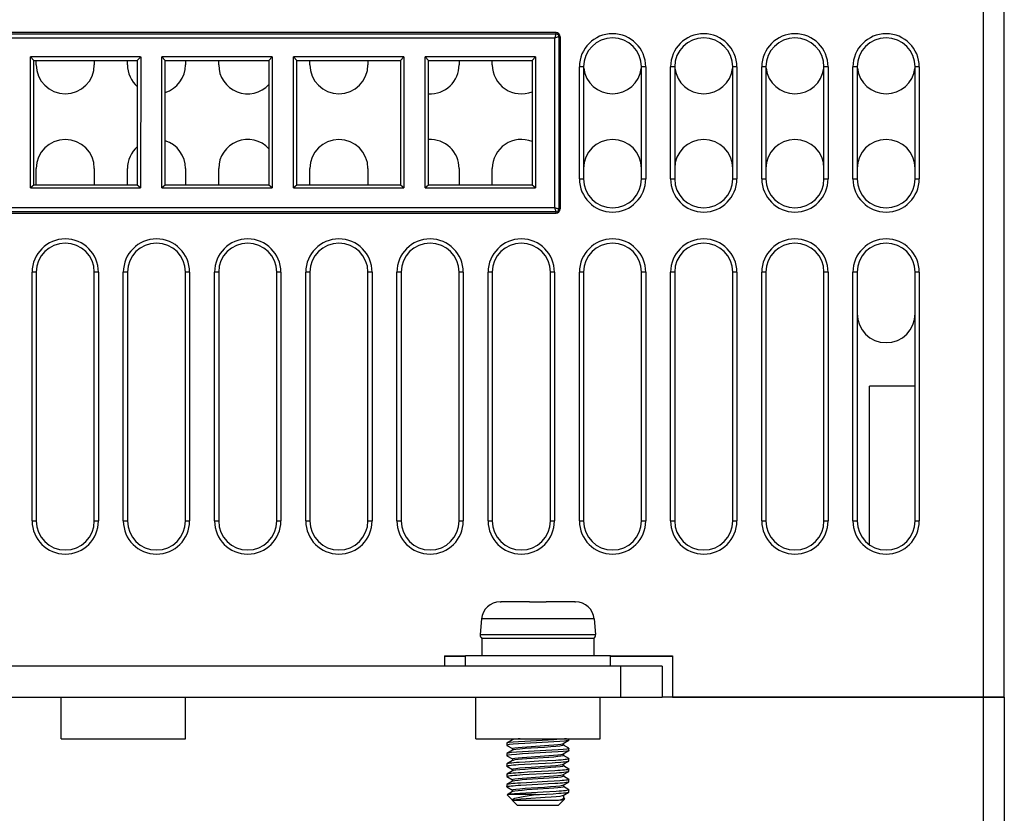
# Model space of a CAD drawing. Header units: millimetres. Extents: x 1231 to 1902, y -156 to 506.
# Tile 34 of 46: x 1457 to 1504, y 386 to 424. Entities that reach past the tile are written whole.
import ezdxf

# ---------------------------------------------------------------- set-up
doc = ezdxf.new("R2010")
doc.units = ezdxf.units.MM
doc.header["$LTSCALE"] = 30.734
doc.layers.get('0').update_dxf_attribs({"linetype": 'CONTINUOUS'})

msp = doc.modelspace()

# ---------------------------------------------------------------- linework, layer by layer
for p, q in [((1503.257, 391.716), (1503.257, 488.716)), ((1504.257, 391.716), (1504.257, 487.716)), ((1482.632, 423.766), (1430.882, 423.766)), ((1430.882, 423.703), (1482.632, 423.703)), ((1482.632, 423.703), (1482.632, 423.766)), ((1482.569, 423.503), (1430.945, 423.503)), ((1482.569, 415.329), (1482.569, 423.503)), ((1482.832, 423.566), (1482.769, 423.566)), ((1482.769, 423.566), (1482.769, 415.266)), ((1482.832, 423.566), (1482.832, 415.266)), ((1457.272, 416.275), (1457.271, 422.598)), ((1462.593, 422.598), (1457.271, 422.598)), ((1457.271, 422.598), (1457.432, 422.416)), ((1457.432, 416.416), (1457.432, 422.416)), ((1457.432, 422.416), (1462.432, 422.416)), ((1457.557, 422.216), (1457.557, 422.416)), ((1460.357, 422.416), (1460.357, 422.216)), ((1461.957, 422.216), (1461.957, 422.416)), ((1462.432, 422.416), (1462.594, 422.598)), ((1462.432, 422.416), (1462.432, 416.416)), ((1462.594, 422.598), (1462.593, 416.275)), ((1463.622, 416.275), (1463.621, 422.598)), ((1468.943, 422.598), (1463.621, 422.598)), ((1463.621, 422.598), (1463.782, 422.416)), ((1463.782, 416.416), (1463.782, 422.416)), ((1463.782, 422.416), (1468.782, 422.416)), ((1464.757, 422.416), (1464.757, 422.216)), ((1466.357, 422.216), (1466.357, 422.416)), ((1468.782, 422.416), (1468.944, 422.598)), ((1468.782, 422.416), (1468.782, 416.416)), ((1468.944, 422.598), (1468.943, 416.275)), ((1475.293, 422.598), (1469.971, 422.598)), ((1469.972, 416.275), (1469.971, 422.598)), ((1469.971, 422.598), (1470.132, 422.416)), ((1470.132, 422.416), (1475.132, 422.416)), ((1470.132, 416.416), (1470.132, 422.416)), ((1470.757, 422.216), (1470.757, 422.416)), ((1473.557, 422.416), (1473.557, 422.216)), ((1475.132, 422.416), (1475.294, 422.598)), ((1475.132, 422.416), (1475.132, 416.416)), ((1475.294, 422.598), (1475.293, 416.275)), ((1481.643, 422.598), (1476.321, 422.598)), ((1476.322, 416.275), (1476.321, 422.598)), ((1476.321, 422.598), (1476.482, 422.416)), ((1476.482, 422.416), (1481.482, 422.416)), ((1476.482, 416.416), (1476.482, 422.416)), ((1477.957, 422.416), (1477.957, 422.216)), ((1479.557, 422.216), (1479.557, 422.416)), ((1481.482, 422.416), (1481.644, 422.598)), ((1481.482, 422.416), (1481.482, 416.416)), ((1481.644, 422.598), (1481.643, 416.275)), ((1483.957, 422.116), (1483.757, 422.116)), ((1483.757, 416.716), (1483.757, 422.116)), ((1483.957, 422.116), (1483.957, 416.716)), ((1486.957, 422.116), (1486.757, 422.116)), ((1486.757, 416.716), (1486.757, 422.116)), ((1486.957, 422.116), (1486.957, 416.716)), ((1488.357, 422.116), (1488.157, 422.116)), ((1488.157, 416.716), (1488.157, 422.116)), ((1488.357, 422.116), (1488.357, 416.716)), ((1491.357, 422.116), (1491.157, 422.116)), ((1491.157, 416.716), (1491.157, 422.116)), ((1491.357, 422.116), (1491.357, 416.716)), ((1492.757, 422.116), (1492.557, 422.116)), ((1492.557, 416.716), (1492.557, 422.116)), ((1492.757, 422.116), (1492.757, 416.716)), ((1495.757, 422.116), (1495.557, 422.116)), ((1495.557, 416.716), (1495.557, 422.116)), ((1495.757, 422.116), (1495.757, 416.716)), ((1497.157, 422.116), (1496.957, 422.116)), ((1496.957, 416.716), (1496.957, 422.116)), ((1497.157, 422.116), (1497.157, 416.716)), ((1500.157, 422.116), (1499.957, 422.116)), ((1499.957, 416.716), (1499.957, 422.116)), ((1500.157, 422.116), (1500.157, 416.716)), ((1457.557, 416.416), (1457.557, 417.216)), ((1460.357, 417.216), (1460.357, 416.416)), ((1461.957, 416.416), (1461.957, 417.216)), ((1464.757, 417.216), (1464.757, 416.416)), ((1466.357, 416.416), (1466.357, 417.216)), ((1470.757, 416.416), (1470.757, 417.216)), ((1473.557, 417.216), (1473.557, 416.416)), ((1477.957, 417.216), (1477.957, 416.416)), ((1479.557, 416.416), (1479.557, 417.216)), ((1483.757, 416.716), (1483.957, 416.716)), ((1486.757, 416.716), (1486.957, 416.716)), ((1488.157, 416.716), (1488.357, 416.716)), ((1491.157, 416.716), (1491.357, 416.716)), ((1492.557, 416.716), (1492.757, 416.716)), ((1495.557, 416.716), (1495.757, 416.716)), ((1496.957, 416.716), (1497.157, 416.716)), ((1499.957, 416.716), (1500.157, 416.716)), ((1457.271, 416.275), (1462.593, 416.275)), ((1457.432, 416.416), (1457.272, 416.275)), ((1462.432, 416.416), (1457.432, 416.416)), ((1462.593, 416.275), (1462.432, 416.416)), ((1463.621, 416.275), (1468.943, 416.275)), ((1463.782, 416.416), (1463.622, 416.275)), ((1468.782, 416.416), (1463.782, 416.416)), ((1468.943, 416.275), (1468.782, 416.416)), ((1469.971, 416.275), (1475.293, 416.275)), ((1470.132, 416.416), (1469.972, 416.275)), ((1475.132, 416.416), (1470.132, 416.416)), ((1475.293, 416.275), (1475.132, 416.416)), ((1476.321, 416.275), (1481.643, 416.275)), ((1476.482, 416.416), (1476.322, 416.275)), ((1481.482, 416.416), (1476.482, 416.416)), ((1481.643, 416.275), (1481.482, 416.416)), ((1430.945, 415.329), (1482.569, 415.329)), ((1482.767, 415.266), (1482.769, 415.266)), ((1482.769, 415.266), (1482.832, 415.266)), ((1482.632, 415.129), (1430.882, 415.129)), ((1430.882, 415.066), (1482.632, 415.066)), ((1482.632, 415.066), (1482.632, 415.129)), ((1457.557, 412.216), (1457.357, 412.216)), ((1457.357, 400.216), (1457.357, 412.216)), ((1457.557, 412.216), (1457.557, 400.216)), ((1460.557, 412.216), (1460.357, 412.216)), ((1460.357, 400.216), (1460.357, 412.216)), ((1460.557, 412.216), (1460.557, 400.216)), ((1461.957, 412.216), (1461.757, 412.216)), ((1461.757, 400.216), (1461.757, 412.216)), ((1461.957, 412.216), (1461.957, 400.216)), ((1464.957, 412.216), (1464.757, 412.216)), ((1464.757, 400.216), (1464.757, 412.216)), ((1464.957, 412.216), (1464.957, 400.216)), ((1466.357, 412.216), (1466.157, 412.216)), ((1466.157, 400.216), (1466.157, 412.216)), ((1466.357, 412.216), (1466.357, 400.216)), ((1469.357, 412.216), (1469.157, 412.216)), ((1469.157, 400.216), (1469.157, 412.216)), ((1469.357, 412.216), (1469.357, 400.216)), ((1470.757, 412.216), (1470.557, 412.216)), ((1470.557, 400.216), (1470.557, 412.216)), ((1470.757, 412.216), (1470.757, 400.216)), ((1473.757, 412.216), (1473.557, 412.216)), ((1473.557, 400.216), (1473.557, 412.216)), ((1473.757, 412.216), (1473.757, 400.216)), ((1475.157, 412.216), (1474.957, 412.216)), ((1474.957, 400.216), (1474.957, 412.216)), ((1475.157, 412.216), (1475.157, 400.216)), ((1478.157, 412.216), (1477.957, 412.216)), ((1477.957, 400.216), (1477.957, 412.216)), ((1478.157, 412.216), (1478.157, 400.216)), ((1479.557, 412.216), (1479.357, 412.216)), ((1479.357, 400.216), (1479.357, 412.216)), ((1479.557, 412.216), (1479.557, 400.216)), ((1482.557, 412.216), (1482.357, 412.216)), ((1482.357, 400.216), (1482.357, 412.216)), ((1482.557, 412.216), (1482.557, 400.216)), ((1483.957, 412.216), (1483.757, 412.216)), ((1483.757, 400.216), (1483.757, 412.216)), ((1483.957, 412.216), (1483.957, 400.216)), ((1486.957, 412.216), (1486.757, 412.216)), ((1486.757, 400.216), (1486.757, 412.216)), ((1486.957, 412.216), (1486.957, 400.216)), ((1488.357, 412.216), (1488.157, 412.216)), ((1488.157, 400.216), (1488.157, 412.216)), ((1488.357, 412.216), (1488.357, 400.216)), ((1491.357, 412.216), (1491.157, 412.216)), ((1491.157, 400.216), (1491.157, 412.216)), ((1491.357, 412.216), (1491.357, 400.216)), ((1492.757, 412.216), (1492.557, 412.216)), ((1492.557, 400.216), (1492.557, 412.216)), ((1492.757, 412.216), (1492.757, 400.216)), ((1495.757, 412.216), (1495.557, 412.216)), ((1495.557, 400.216), (1495.557, 412.216)), ((1495.757, 412.216), (1495.757, 400.216)), ((1497.157, 412.216), (1496.957, 412.216)), ((1496.957, 400.216), (1496.957, 412.216)), ((1497.157, 412.216), (1497.157, 400.216)), ((1500.157, 412.216), (1499.957, 412.216)), ((1499.957, 400.216), (1499.957, 412.216)), ((1500.157, 412.216), (1500.157, 400.216)), ((1499.957, 406.716), (1497.757, 406.716)), ((1497.757, 399.07), (1497.757, 406.716)), ((1457.357, 400.216), (1457.557, 400.216)), ((1460.357, 400.216), (1460.557, 400.216)), ((1461.757, 400.216), (1461.957, 400.216)), ((1464.757, 400.216), (1464.957, 400.216)), ((1466.157, 400.216), (1466.357, 400.216)), ((1469.157, 400.216), (1469.357, 400.216)), ((1470.557, 400.216), (1470.757, 400.216)), ((1473.557, 400.216), (1473.757, 400.216)), ((1474.957, 400.216), (1475.157, 400.216)), ((1477.957, 400.216), (1478.157, 400.216)), ((1479.357, 400.216), (1479.557, 400.216)), ((1482.357, 400.216), (1482.557, 400.216)), ((1483.757, 400.216), (1483.957, 400.216)), ((1486.757, 400.216), (1486.957, 400.216)), ((1488.157, 400.216), (1488.357, 400.216)), ((1491.157, 400.216), (1491.357, 400.216)), ((1492.557, 400.216), (1492.757, 400.216)), ((1495.557, 400.216), (1495.757, 400.216)), ((1496.957, 400.216), (1497.157, 400.216)), ((1499.957, 400.216), (1500.157, 400.216)), ((1479.938, 396.316), (1479.969, 396.316)), ((1481.357, 396.316), (1479.984, 396.316)), ((1481.357, 396.315), (1481.7, 396.316)), ((1483.531, 396.316), (1482.157, 396.316)), ((1482.157, 396.316), (1482.157, 396.316)), ((1479.043, 395.494), (1478.976, 394.733)), ((1484.472, 395.494), (1479.043, 395.494)), ((1484.472, 395.494), (1484.538, 394.733)), ((1478.976, 394.733), (1484.538, 394.733)), ((1484.45, 394.555), (1479.057, 394.555)), ((1479.057, 394.555), (1479.057, 393.716)), ((1484.45, 394.555), (1484.45, 393.716)), ((1477.257, 393.716), (1478.257, 393.716)), ((1477.257, 393.716), (1477.257, 393.216)), ((1478.257, 393.677), (1477.257, 393.677)), ((1485.257, 393.716), (1478.257, 393.716)), ((1478.257, 393.216), (1478.257, 393.716)), ((1485.257, 393.716), (1488.257, 393.716)), ((1485.257, 393.216), (1485.257, 393.716)), ((1488.257, 393.677), (1485.257, 393.677)), ((1488.257, 393.716), (1488.257, 391.716)), ((1487.757, 393.216), (1425.757, 393.216)), ((1485.757, 391.716), (1485.757, 393.216)), ((1487.757, 393.216), (1487.757, 391.716)), ((1425.757, 391.716), (1487.757, 391.716)), ((1458.757, 389.716), (1458.757, 391.716)), ((1458.757, 389.716), (1458.757, 391.716)), ((1464.757, 389.716), (1464.757, 391.716)), ((1464.757, 389.716), (1464.757, 391.716)), ((1478.757, 389.716), (1478.757, 391.716)), ((1478.757, 389.716), (1478.757, 391.716)), ((1484.757, 389.716), (1484.757, 391.716)), ((1484.757, 389.716), (1484.757, 391.716)), ((1504.257, 391.716), (1487.757, 391.716)), ((1488.257, 391.716), (1504.257, 391.716)), ((1503.257, 344.216), (1503.257, 391.716)), ((1504.257, 391.716), (1504.257, 344.216)), ((1458.757, 389.716), (1464.757, 389.716)), ((1458.757, 389.716), (1464.757, 389.716)), ((1478.757, 389.716), (1484.757, 389.716)), ((1478.757, 389.716), (1484.757, 389.716)), ((1480.264, 389.503), (1480.257, 389.496)), ((1480.535, 389.661), (1480.264, 389.503)), ((1480.528, 389.716), (1480.528, 389.652)), ((1480.559, 389.67), (1480.535, 389.661)), ((1482.533, 389.564), (1481.123, 389.486)), ((1482.532, 389.664), (1481.124, 389.586)), ((1482.979, 389.481), (1483.251, 389.639)), ((1483.193, 389.622), (1483.045, 389.603)), ((1483.251, 389.639), (1483.193, 389.622)), ((1483.255, 389.642), (1483.251, 389.639)), ((1483.257, 389.646), (1483.255, 389.642)), ((1483.257, 389.646), (1483.257, 389.716)), ((1480.257, 389.496), (1480.257, 389.396)), ((1480.275, 389.408), (1480.257, 389.396)), ((1480.257, 389.396), (1480.264, 389.389)), ((1480.264, 389.389), (1480.526, 389.236)), ((1480.536, 389.161), (1480.264, 389.003)), ((1480.376, 389.428), (1480.275, 389.408)), ((1480.528, 389.24), (1480.559, 389.258)), ((1480.528, 389.24), (1480.528, 389.152)), ((1480.569, 389.173), (1480.536, 389.161)), ((1481.018, 389.08), (1480.723, 389.06)), ((1482.428, 389.158), (1481.018, 389.08)), ((1482.428, 389.058), (1481.018, 388.98)), ((1481.227, 389.329), (1482.289, 389.4)), ((1482.987, 389.402), (1482.945, 389.381)), ((1482.956, 389.472), (1482.979, 389.481)), ((1482.979, 388.981), (1483.251, 389.138)), ((1482.987, 389.49), (1482.987, 389.402)), ((1483.251, 389.253), (1482.989, 389.405)), ((1483.251, 389.138), (1483.245, 389.136)), ((1483.251, 389.253), (1483.257, 389.246)), ((1483.257, 389.146), (1483.251, 389.138)), ((1483.257, 389.146), (1483.257, 389.246)), ((1480.264, 389.003), (1480.257, 388.996)), ((1480.257, 388.996), (1480.257, 388.896)), ((1480.257, 388.896), (1480.264, 388.889)), ((1480.334, 389.021), (1480.264, 389.003)), ((1480.264, 388.889), (1480.526, 388.736)), ((1480.535, 388.661), (1480.265, 388.504)), ((1480.528, 388.74), (1480.559, 388.758)), ((1480.528, 388.74), (1480.528, 388.652)), ((1480.559, 388.67), (1480.535, 388.661)), ((1481.139, 388.587), (1480.848, 388.569)), ((1481.223, 388.829), (1482.283, 388.9)), ((1482.29, 388.813), (1481.227, 388.741)), ((1482.122, 388.54), (1482.447, 388.558)), ((1482.86, 388.587), (1482.97, 388.596)), ((1482.955, 388.972), (1482.979, 388.981)), ((1482.987, 388.902), (1482.956, 388.884)), ((1482.979, 388.481), (1483.25, 388.639)), ((1482.987, 388.99), (1482.987, 388.902)), ((1483.25, 388.753), (1482.989, 388.905)), ((1483.256, 388.646), (1483.256, 388.747)), ((1480.264, 388.503), (1480.258, 388.496)), ((1480.258, 388.496), (1480.258, 388.396)), ((1480.535, 388.161), (1480.264, 388.003)), ((1480.265, 388.388), (1480.526, 388.237)), ((1480.332, 388.421), (1480.394, 388.43)), ((1480.528, 388.24), (1480.569, 388.26)), ((1480.528, 388.24), (1480.528, 388.152)), ((1480.569, 388.173), (1480.535, 388.161)), ((1480.817, 388.467), (1481.111, 388.485)), ((1481.248, 388.093), (1480.943, 388.075)), ((1481.111, 388.485), (1481.438, 388.504)), ((1482.262, 388.149), (1481.248, 388.093)), ((1481.438, 388.504), (1482.122, 388.54)), ((1482.573, 388.167), (1482.262, 388.149)), ((1482.987, 388.402), (1482.945, 388.381)), ((1482.946, 388.469), (1482.979, 388.481)), ((1482.979, 387.981), (1483.251, 388.139)), ((1482.987, 388.49), (1482.987, 388.402)), ((1483.251, 388.253), (1482.989, 388.405)), ((1483.186, 388.221), (1483.125, 388.212)), ((1483.251, 388.139), (1483.257, 388.146)), ((1483.257, 388.146), (1483.257, 388.246)), ((1480.263, 387.889), (1480.257, 387.896)), ((1480.258, 387.997), (1480.258, 387.896)), ((1480.535, 387.661), (1480.264, 387.503)), ((1480.265, 387.889), (1480.526, 387.737)), ((1480.357, 387.925), (1480.429, 387.934)), ((1480.528, 387.74), (1480.559, 387.758)), ((1480.528, 387.74), (1480.528, 387.652)), ((1480.559, 387.67), (1480.535, 387.661)), ((1480.745, 387.962), (1481.025, 387.98)), ((1481.025, 387.98), (1481.343, 387.999)), ((1482.226, 387.647), (1481.214, 387.591)), ((1481.225, 387.829), (1482.284, 387.9)), ((1482.294, 387.813), (1481.227, 387.742)), ((1481.343, 387.999), (1482.028, 388.035)), ((1482.028, 388.035), (1482.362, 388.054)), ((1482.541, 387.665), (1482.226, 387.647)), ((1482.362, 388.054), (1482.661, 388.072)), ((1482.813, 387.683), (1482.541, 387.665)), ((1482.955, 387.972), (1482.979, 387.981)), ((1482.987, 387.902), (1482.956, 387.884)), ((1482.979, 387.481), (1483.25, 387.639)), ((1482.987, 387.99), (1482.987, 387.902)), ((1483.25, 387.754), (1482.989, 387.905)), ((1483.175, 387.719), (1483.11, 387.71)), ((1483.256, 387.646), (1483.256, 387.746)), ((1480.257, 387.496), (1480.257, 387.396)), ((1480.264, 387.388), (1480.526, 387.236)), ((1480.535, 387.161), (1480.272, 387.008)), ((1480.326, 387.42), (1480.387, 387.429)), ((1480.528, 387.24), (1480.569, 387.261)), ((1480.528, 387.24), (1480.528, 387.152)), ((1480.559, 387.17), (1480.535, 387.161)), ((1481.214, 387.591), (1480.912, 387.573)), ((1480.939, 387.475), (1481.759, 387.521)), ((1482.008, 387.135), (1481.173, 387.089)), ((1482.287, 387.312), (1481.226, 387.241)), ((1481.759, 387.521), (1482.27, 387.549)), ((1482.644, 387.172), (1482.008, 387.135)), ((1482.27, 387.549), (1482.577, 387.567)), ((1482.945, 387.469), (1482.979, 387.481)), ((1482.987, 387.402), (1482.956, 387.384)), ((1482.98, 386.981), (1483.25, 387.139)), ((1482.987, 387.49), (1482.987, 387.402)), ((1483.25, 387.253), (1482.989, 387.405)), ((1483.157, 387.216), (1483.087, 387.207)), ((1483.25, 387.253), (1483.257, 387.246)), ((1483.256, 387.146), (1483.256, 387.247)), ((1480.757, 386.516), (1480.27, 387.003)), ((1480.305, 387.016), (1480.272, 387.008)), ((1480.358, 387.025), (1480.305, 387.016)), ((1481.665, 387.016), (1480.305, 387.016)), ((1480.431, 387.035), (1480.358, 387.025)), ((1480.531, 386.745), (1482.748, 386.745)), ((1481.173, 387.089), (1480.878, 387.071)), ((1481.192, 386.827), (1482.108, 386.888)), ((1482.172, 387.043), (1482.487, 387.062)), ((1482.487, 387.062), (1482.765, 387.08)), ((1482.748, 386.745), (1482.907, 386.768)), ((1482.757, 386.516), (1483.037, 386.796)), ((1482.765, 387.08), (1482.885, 387.089)), ((1482.947, 386.969), (1482.98, 386.981)), ((1482.98, 386.829), (1482.987, 386.846)), ((1482.987, 386.99), (1482.987, 386.846)), ((1483.044, 386.83), (1482.994, 386.859)), ((1480.757, 386.516), (1482.757, 386.516))]:
    msp.add_line(p, q)
for points in [[(1482.625, 423.673), (1482.632, 423.699), (1482.632, 423.703)], [(1482.769, 423.566), (1482.767, 423.593), (1482.759, 423.618), (1482.746, 423.642), (1482.729, 423.663), (1482.708, 423.68), (1482.685, 423.692), (1482.659, 423.7), (1482.632, 423.703)], [(1482.569, 423.503), (1482.585, 423.545), (1482.598, 423.584), (1482.609, 423.62), (1482.618, 423.65), (1482.625, 423.673)], [(1482.769, 423.566), (1482.764, 423.565), (1482.753, 423.562), (1482.735, 423.557), (1482.711, 423.55), (1482.682, 423.541), (1482.648, 423.531), (1482.61, 423.518), (1482.569, 423.503)], [(1482.569, 415.329), (1482.604, 415.316), (1482.636, 415.305), (1482.666, 415.295), (1482.693, 415.287), (1482.717, 415.28), (1482.736, 415.275), (1482.75, 415.271), (1482.767, 415.266)], [(1482.632, 415.129), (1482.631, 415.134), (1482.628, 415.145), (1482.623, 415.163), (1482.617, 415.186), (1482.608, 415.215), (1482.597, 415.249), (1482.584, 415.287), (1482.569, 415.329)], [(1482.632, 415.129), (1482.659, 415.132), (1482.685, 415.139), (1482.708, 415.152), (1482.729, 415.169), (1482.746, 415.19), (1482.759, 415.213), (1482.767, 415.239), (1482.769, 415.266)], [(1479.969, 396.316), (1479.976, 396.316), (1479.984, 396.316)], [(1481.7, 396.316), (1482.021, 396.315), (1482.157, 396.315)], [(1483.531, 396.316), (1483.538, 396.316), (1483.546, 396.316)], [(1483.546, 396.316), (1483.561, 396.316), (1483.569, 396.315), (1483.577, 396.315)], [(1480.559, 389.547), (1480.376, 389.528), (1480.275, 389.508), (1480.264, 389.503)], [(1480.908, 389.716), (1480.798, 389.706), (1480.65, 389.688), (1480.559, 389.67)], [(1481.124, 389.586), (1480.813, 389.567), (1480.559, 389.547)], [(1483.142, 389.716), (1483.045, 389.703), (1482.821, 389.684), (1482.532, 389.664)], [(1483.045, 389.603), (1482.821, 389.584), (1482.533, 389.564)], [(1480.723, 389.06), (1480.491, 389.041), (1480.334, 389.021)], [(1481.123, 389.486), (1480.813, 389.467), (1480.559, 389.447), (1480.376, 389.428)], [(1480.559, 389.258), (1480.651, 389.276), (1480.798, 389.293), (1480.994, 389.311), (1481.227, 389.329)], [(1482.077, 389.298), (1481.439, 389.256), (1481.141, 389.235), (1480.886, 389.214), (1480.69, 389.193), (1480.569, 389.173)], [(1482.945, 389.381), (1482.822, 389.36), (1482.628, 389.34), (1482.374, 389.319), (1482.077, 389.298)], [(1482.289, 389.4), (1482.522, 389.418), (1482.718, 389.436), (1482.865, 389.454), (1482.956, 389.472)], [(1483.154, 389.216), (1482.981, 389.197), (1482.734, 389.177), (1482.428, 389.158)], [(1482.981, 389.097), (1482.734, 389.077), (1482.428, 389.058)], [(1483.245, 389.136), (1483.155, 389.116), (1482.981, 389.097)], [(1483.257, 389.246), (1483.245, 389.236), (1483.154, 389.216)], [(1480.334, 388.921), (1480.262, 388.902), (1480.257, 388.896)], [(1480.602, 388.551), (1480.5, 388.542), (1480.414, 388.533), (1480.346, 388.524), (1480.296, 388.514), (1480.267, 388.505), (1480.264, 388.503)], [(1481.018, 388.98), (1480.723, 388.96), (1480.491, 388.941), (1480.334, 388.921)], [(1480.559, 388.758), (1480.651, 388.776), (1480.798, 388.793), (1480.993, 388.811), (1481.223, 388.829)], [(1481.227, 388.741), (1480.993, 388.724), (1480.797, 388.706), (1480.65, 388.688), (1480.559, 388.67)], [(1480.848, 388.569), (1480.718, 388.56), (1480.602, 388.551)], [(1482.615, 388.67), (1481.802, 388.623), (1481.139, 388.587)], [(1482.283, 388.9), (1482.517, 388.918), (1482.714, 388.936), (1482.863, 388.954), (1482.955, 388.972)], [(1482.956, 388.884), (1482.864, 388.866), (1482.717, 388.848), (1482.522, 388.83), (1482.29, 388.813)], [(1482.447, 388.558), (1482.596, 388.568), (1482.86, 388.587)], [(1483.069, 388.705), (1482.979, 388.696), (1482.872, 388.687), (1482.751, 388.679), (1482.615, 388.67)], [(1482.97, 388.596), (1483.064, 388.605), (1483.14, 388.614), (1483.197, 388.624), (1483.235, 388.633), (1483.25, 388.639)], [(1483.198, 388.724), (1483.143, 388.715), (1483.069, 388.705)], [(1483.257, 388.746), (1483.254, 388.742), (1483.236, 388.733), (1483.198, 388.724)], [(1483.25, 388.753), (1483.254, 388.751), (1483.257, 388.746)], [(1483.25, 388.639), (1483.254, 388.642), (1483.256, 388.646)], [(1480.258, 388.396), (1480.263, 388.403), (1480.288, 388.412), (1480.332, 388.421)], [(1480.264, 388.389), (1480.258, 388.394), (1480.258, 388.396)], [(1480.394, 388.43), (1480.475, 388.439), (1480.573, 388.448), (1480.688, 388.458), (1480.817, 388.467)], [(1480.943, 388.075), (1480.806, 388.066), (1480.68, 388.057), (1480.567, 388.048)], [(1480.569, 388.26), (1480.691, 388.281), (1480.885, 388.302), (1481.138, 388.323), (1481.434, 388.344), (1482.07, 388.385)], [(1482.079, 388.298), (1481.44, 388.256), (1481.142, 388.235), (1480.886, 388.214), (1480.69, 388.193), (1480.569, 388.173)], [(1482.07, 388.385), (1482.368, 388.406), (1482.626, 388.427), (1482.823, 388.448), (1482.946, 388.469)], [(1482.945, 388.381), (1482.823, 388.36), (1482.629, 388.34), (1482.375, 388.319), (1482.079, 388.298)], [(1483.125, 388.212), (1483.047, 388.203), (1482.951, 388.194), (1482.839, 388.185), (1482.713, 388.176), (1482.573, 388.167)], [(1482.661, 388.072), (1482.792, 388.081), (1482.909, 388.09)], [(1482.909, 388.09), (1483.011, 388.1), (1483.097, 388.109), (1483.165, 388.118), (1483.216, 388.127), (1483.247, 388.136), (1483.251, 388.139)], [(1483.257, 388.246), (1483.252, 388.24), (1483.229, 388.23), (1483.186, 388.221)], [(1483.25, 388.254), (1483.256, 388.249), (1483.257, 388.246)], [(1480.257, 387.896), (1480.257, 387.898), (1480.271, 387.907), (1480.304, 387.915), (1480.357, 387.925)], [(1480.264, 388.004), (1480.262, 388.002), (1480.258, 387.996)], [(1480.567, 388.048), (1480.471, 388.039), (1480.391, 388.03), (1480.329, 388.021), (1480.286, 388.012), (1480.264, 388.004)], [(1480.429, 387.934), (1480.519, 387.943), (1480.624, 387.953), (1480.745, 387.962)], [(1480.559, 387.758), (1480.651, 387.776), (1480.799, 387.794), (1480.994, 387.812), (1481.225, 387.829)], [(1481.227, 387.742), (1480.993, 387.724), (1480.797, 387.706), (1480.65, 387.688), (1480.559, 387.67)], [(1482.284, 387.9), (1482.517, 387.918), (1482.714, 387.936), (1482.863, 387.954), (1482.955, 387.972)], [(1482.956, 387.884), (1482.865, 387.866), (1482.719, 387.848), (1482.526, 387.831), (1482.294, 387.813)], [(1483.11, 387.71), (1483.028, 387.701), (1482.929, 387.692), (1482.813, 387.683)], [(1482.95, 387.594), (1483.046, 387.603), (1483.126, 387.612), (1483.188, 387.621), (1483.231, 387.631), (1483.25, 387.639)], [(1483.257, 387.746), (1483.249, 387.738), (1483.221, 387.728), (1483.175, 387.719)], [(1483.25, 387.753), (1483.257, 387.747), (1483.257, 387.746)], [(1483.25, 387.639), (1483.253, 387.641), (1483.257, 387.646)], [(1480.257, 387.396), (1480.261, 387.402), (1480.283, 387.411), (1480.326, 387.42)], [(1480.264, 387.388), (1480.259, 387.392), (1480.257, 387.396)], [(1480.265, 387.504), (1480.26, 387.5), (1480.258, 387.496)], [(1480.544, 387.546), (1480.45, 387.537), (1480.374, 387.528), (1480.316, 387.519), (1480.278, 387.509), (1480.265, 387.504)], [(1480.387, 387.429), (1480.467, 387.438), (1480.563, 387.447), (1480.675, 387.457), (1480.8, 387.466), (1480.939, 387.475)], [(1480.912, 387.573), (1480.776, 387.564), (1480.653, 387.555), (1480.544, 387.546)], [(1481.226, 387.241), (1480.992, 387.224), (1480.797, 387.206), (1480.65, 387.188), (1480.559, 387.17)], [(1480.569, 387.261), (1480.691, 387.281), (1480.886, 387.302), (1481.14, 387.323), (1481.436, 387.344), (1482.071, 387.385)], [(1482.071, 387.385), (1482.368, 387.406), (1482.625, 387.427), (1482.822, 387.448), (1482.945, 387.469)], [(1482.956, 387.384), (1482.864, 387.366), (1482.716, 387.348), (1482.52, 387.33), (1482.287, 387.312)], [(1482.577, 387.567), (1482.714, 387.576), (1482.839, 387.585), (1482.95, 387.594)], [(1482.896, 387.19), (1482.777, 387.181), (1482.644, 387.172)], [(1482.885, 387.089), (1482.992, 387.097), (1483.081, 387.106), (1483.154, 387.116), (1483.208, 387.125), (1483.242, 387.135), (1483.251, 387.139)], [(1483.087, 387.207), (1482.999, 387.198), (1482.896, 387.19)], [(1483.257, 387.246), (1483.256, 387.244), (1483.242, 387.234), (1483.209, 387.225), (1483.157, 387.216)], [(1483.251, 387.139), (1483.257, 387.144), (1483.257, 387.146)], [(1480.272, 387.008), (1480.269, 387.004), (1480.27, 387.003)], [(1480.626, 387.053), (1480.52, 387.044), (1480.431, 387.035)], [(1480.531, 386.745), (1480.547, 386.793), (1480.644, 386.839), (1480.811, 386.884), (1481.042, 386.928), (1481.332, 386.972), (1481.665, 387.016)], [(1480.531, 386.745), (1480.593, 386.766), (1480.732, 386.786), (1480.936, 386.807), (1481.192, 386.827)], [(1480.878, 387.071), (1480.746, 387.062), (1480.626, 387.053)], [(1481.663, 387.016), (1481.835, 387.025), (1482.172, 387.043)], [(1482.108, 386.888), (1482.396, 386.909), (1482.642, 386.929), (1482.83, 386.949), (1482.947, 386.969)], [(1482.748, 386.745), (1482.819, 386.762), (1482.878, 386.779)], [(1482.878, 386.779), (1482.925, 386.795), (1482.959, 386.812), (1482.98, 386.829)], [(1482.907, 386.768), (1483.011, 386.791), (1483.051, 386.809)], [(1483.051, 386.809), (1483.053, 386.813), (1483.044, 386.83)]]:
    msp.add_lwpolyline(points)
for centre, radius, start, end in [((1482.632, 423.566), 0.2, 0, 90), ((1485.357, 422.116), 1.6, 0, 180), ((1489.757, 422.116), 1.6, 0, 180), ((1494.157, 422.116), 1.6, 0, 180), ((1498.557, 422.116), 1.6, 0, 180), ((1485.357, 422.116), 1.4, 0, 180), ((1489.757, 422.116), 1.4, 0, 180), ((1494.157, 422.116), 1.4, 0, 180), ((1498.557, 422.116), 1.4, 0, 180), ((1458.957, 422.216), 1.4, 180, 360), ((1463.357, 422.216), 1.4, 180, 228.6361), ((1463.357, 422.216), 1.4, 287.7158, 360), ((1467.757, 422.216), 1.4, 180, 317.1259), ((1472.157, 422.216), 1.4, 180, 360), ((1476.557, 422.216), 1.4, 266.9128, 360), ((1480.957, 422.216), 1.4, 180, 292.0449), ((1485.357, 422.216), 1.4, 186.9893, 352.9919), ((1489.757, 422.216), 1.4, 186.9893, 352.9919), ((1494.157, 422.216), 1.4, 186.9893, 352.9919), ((1498.557, 422.216), 1.4, 186.9893, 352.9919), ((1458.957, 417.216), 1.4, 0, 180), ((1463.357, 417.216), 1.4, 0, 72.2809), ((1467.757, 417.216), 1.4, 42.8614, 180), ((1472.157, 417.216), 1.4, 0, 180), ((1476.557, 417.216), 1.4, 0, 93.0882), ((1480.957, 417.216), 1.4, 67.9589, 180), ((1485.357, 417.216), 1.4, 0, 180), ((1489.757, 417.216), 1.4, 0, 180), ((1494.157, 417.216), 1.4, 0, 180), ((1498.557, 417.216), 1.4, 0, 180), ((1463.357, 417.216), 1.4, 131.364, 180), ((1485.357, 416.716), 1.6, 180, 360), ((1485.357, 416.716), 1.4, 180, 360), ((1489.757, 416.716), 1.6, 180, 360), ((1489.757, 416.716), 1.4, 180, 360), ((1494.157, 416.716), 1.6, 180, 360), ((1494.157, 416.716), 1.4, 180, 360), ((1498.557, 416.716), 1.6, 180, 360), ((1498.557, 416.716), 1.4, 180, 360), ((1482.632, 415.266), 0.2, 270, 360), ((1458.957, 412.216), 1.6, 0, 180), ((1463.357, 412.216), 1.6, 0, 180), ((1467.757, 412.216), 1.6, 0, 180), ((1472.157, 412.216), 1.6, 0, 180), ((1476.557, 412.216), 1.6, 0, 180), ((1480.957, 412.216), 1.6, 0, 180), ((1485.357, 412.216), 1.6, 0, 180), ((1489.757, 412.216), 1.6, 0, 180), ((1494.157, 412.216), 1.6, 0, 180), ((1498.557, 412.216), 1.6, 0, 180), ((1458.957, 412.216), 1.4, 0, 180), ((1463.357, 412.216), 1.4, 0, 180), ((1467.757, 412.216), 1.4, 0, 180), ((1472.157, 412.216), 1.4, 0, 180), ((1476.557, 412.216), 1.4, 0, 180), ((1480.957, 412.216), 1.4, 0, 180), ((1485.357, 412.216), 1.4, 0, 180), ((1489.757, 412.216), 1.4, 0, 180), ((1494.157, 412.216), 1.4, 0, 180), ((1498.557, 412.216), 1.4, 0, 180), ((1498.557, 410.216), 1.4, 180, 360), ((1458.957, 400.216), 1.6, 180, 360), ((1458.957, 400.216), 1.4, 180, 360), ((1463.357, 400.216), 1.6, 180, 360), ((1463.357, 400.216), 1.4, 180, 360), ((1467.757, 400.216), 1.6, 180, 360), ((1467.757, 400.216), 1.4, 180, 360), ((1472.157, 400.216), 1.6, 180, 360), ((1472.157, 400.216), 1.4, 180, 360), ((1476.557, 400.216), 1.6, 180, 360), ((1476.557, 400.216), 1.4, 180, 360), ((1480.957, 400.216), 1.6, 180, 360), ((1480.957, 400.216), 1.4, 180, 360), ((1485.357, 400.216), 1.6, 180, 360), ((1485.357, 400.216), 1.4, 180, 360), ((1489.757, 400.216), 1.6, 180, 360), ((1489.757, 400.216), 1.4, 180, 360), ((1494.157, 400.216), 1.6, 180, 360), ((1494.157, 400.216), 1.4, 180, 360), ((1498.557, 400.216), 1.6, 180, 360), ((1498.557, 400.216), 1.4, 180, 360), ((1479.939, 395.416), 0.9, 90.1345, 175), ((1483.575, 395.416), 0.9, 5, 89.8655), ((1479.176, 394.716), 0.2, 175, 233.7501), ((1484.339, 394.716), 0.2, 303.927, 5)]:
    msp.add_arc(centre, radius, start, end)

doc.saveas('drawing.dxf')
